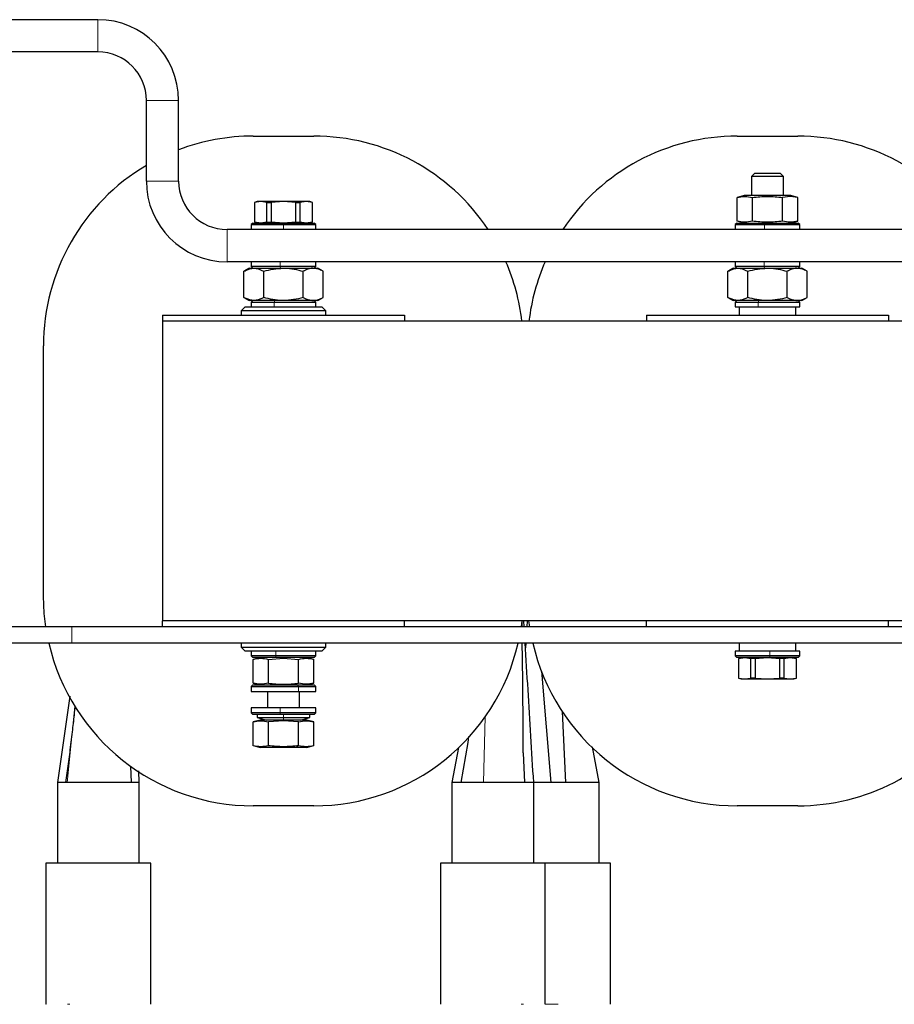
# Model space of a CAD drawing. Header units: millimetres. Extents: x 5 to 418, y 2 to 292.
# Tile 4 of 21: x 57 to 111, y 84 to 145. Entities that reach past the tile are written whole.
import ezdxf

# ---------------------------------------------------------------- set-up
doc = ezdxf.new("R2010")
doc.units = ezdxf.units.MM

msp = doc.modelspace()

# ---------------------------------------------------------------- linework, layer by layer
at = {"color": 7, "linetype": 'Continuous', "lineweight": 25}
for p, q in [((61.6928, 144.7871), (53.9428, 144.7871)), ((61.6928, 142.7871), (53.9428, 142.7871)), ((64.6928, 134.7871), (64.6928, 139.7871)), ((66.6928, 134.7871), (66.6928, 139.7871)), ((71.3178, 137.5746), (75.0678, 137.5746)), ((101.3178, 137.5746), (105.0678, 137.5746)), ((102.3845, 135.2621), (102.1928, 135.0704)), ((102.1928, 135.0704), (102.1928, 133.8871)), ((104.1928, 135.0704), (102.1928, 135.0704)), ((103.1928, 135.2621), (102.3845, 135.2621)), ((104.0011, 135.2621), (103.1928, 135.2621)), ((104.1928, 135.0704), (104.0011, 135.2621)), ((104.1928, 133.8871), (104.1928, 135.0704)), ((101.7428, 133.8871), (101.3095, 133.771)), ((101.3164, 132.3013), (101.3164, 133.7728)), ((104.4485, 133.8871), (101.7428, 133.8871)), ((102.2546, 132.3013), (102.2546, 133.7728)), ((104.6, 133.8402), (104.1309, 133.7728)), ((104.1309, 132.3013), (104.1309, 133.7728)), ((104.6428, 133.8871), (104.4485, 133.8871)), ((105.0691, 133.7728), (104.6, 133.8402)), ((105.0713, 133.7722), (104.6428, 133.8871)), ((105.0691, 132.3013), (105.0691, 133.7728)), ((71.5678, 133.5121), (71.3953, 133.4618)), ((71.3953, 133.4618), (71.3953, 132.2373)), ((71.4013, 133.4618), (71.3953, 133.4618)), ((71.7855, 133.5121), (71.4013, 133.4618)), ((71.4013, 133.4618), (71.4013, 132.2373)), ((71.7855, 133.5121), (71.5678, 133.5121)), ((72.1696, 133.4618), (71.7855, 133.5121)), ((73.1928, 133.5121), (71.7855, 133.5121)), ((72.1696, 133.4618), (72.4244, 133.4618)), ((72.1696, 132.2373), (72.1696, 133.4618)), ((73.1928, 133.5121), (72.4244, 133.4618)), ((72.4244, 133.4618), (72.4244, 132.2373)), ((73.9611, 133.4618), (73.1928, 133.5121)), ((74.6, 133.5121), (73.1928, 133.5121)), ((73.9611, 132.2373), (73.9611, 133.4618)), ((73.9611, 133.4618), (74.2159, 133.4618)), ((74.6, 133.5121), (74.2159, 133.4618)), ((74.2159, 133.4618), (74.2159, 132.2373)), ((74.9842, 133.4618), (74.6, 133.5121)), ((74.8178, 133.5121), (74.6, 133.5121)), ((74.9903, 133.4618), (74.8178, 133.5121)), ((74.9842, 132.2373), (74.9842, 133.4618)), ((74.9842, 133.4618), (74.9903, 133.4618)), ((74.9903, 132.2373), (74.9903, 133.4618)), ((136.6928, 131.7871), (69.6928, 131.7871)), ((71.2928, 132.1871), (71.1928, 132.0871)), ((71.1928, 132.0871), (71.1928, 131.7871)), ((71.1928, 132.0871), (73.1928, 132.0871)), ((71.2928, 132.1871), (73.1928, 132.1871)), ((71.3953, 132.2373), (71.5678, 132.1871)), ((71.3953, 132.2373), (71.4013, 132.2373)), ((71.7855, 132.1871), (71.4013, 132.2373)), ((72.1696, 132.2373), (71.7855, 132.1871)), ((72.1696, 132.2373), (72.4244, 132.2373)), ((73.1928, 132.1871), (72.4244, 132.2373)), ((73.9611, 132.2373), (73.1928, 132.1871)), ((73.1928, 132.1871), (75.0928, 132.1871)), ((73.1928, 132.0871), (75.1928, 132.0871)), ((73.9611, 132.2373), (74.2159, 132.2373)), ((74.6, 132.1871), (74.2159, 132.2373)), ((74.9842, 132.2373), (74.6, 132.1871)), ((74.8178, 132.1871), (74.9903, 132.2373)), ((74.9842, 132.2373), (74.9903, 132.2373)), ((75.1928, 132.0871), (75.0928, 132.1871)), ((75.1928, 131.7871), (75.1928, 132.0871)), ((101.2928, 132.1871), (101.1928, 132.0871)), ((101.1928, 132.0871), (101.1928, 131.7871)), ((101.1928, 132.0871), (103.0124, 132.0871)), ((101.2928, 132.1871), (103.0214, 132.1871)), ((101.7428, 132.1871), (101.3164, 132.3013)), ((103.0124, 132.0871), (105.1928, 132.0871)), ((103.0214, 132.1871), (105.0928, 132.1871)), ((104.6428, 132.1871), (105.0691, 132.3013)), ((105.1928, 132.0871), (105.0928, 132.1871)), ((105.1928, 131.7871), (105.1928, 132.0871)), ((136.6928, 129.7871), (69.6928, 129.7871)), ((71.0678, 129.3871), (70.739, 129.1973)), ((71.0678, 129.3871), (71.3525, 129.3871)), ((71.1928, 129.7871), (71.1928, 129.4871)), ((71.1928, 129.4871), (71.2928, 129.3871)), ((72.9886, 129.4871), (71.1928, 129.4871)), ((71.3525, 129.3871), (73.1928, 129.3871)), ((75.1928, 129.4871), (72.9886, 129.4871)), ((73.1928, 129.3871), (75.0331, 129.3871)), ((75.0331, 129.3871), (75.3178, 129.3871)), ((75.0928, 129.3871), (75.1928, 129.4871)), ((75.1928, 129.4871), (75.1928, 129.7871)), ((75.6465, 129.1973), (75.3178, 129.3871)), ((101.0678, 129.3871), (100.739, 129.1973)), ((101.0678, 129.3871), (101.3525, 129.3871)), ((101.1928, 129.7871), (101.1928, 129.4871)), ((101.1928, 129.4871), (101.2928, 129.3871)), ((102.9886, 129.4871), (101.1928, 129.4871)), ((101.3525, 129.3871), (103.1928, 129.3871)), ((105.1928, 129.4871), (102.9886, 129.4871)), ((103.1928, 129.3871), (105.0331, 129.3871)), ((105.0331, 129.3871), (105.3178, 129.3871)), ((105.0928, 129.3871), (105.1928, 129.4871)), ((105.1928, 129.4871), (105.1928, 129.7871)), ((105.6465, 129.1973), (105.3178, 129.3871)), ((70.739, 127.5769), (70.739, 129.1973)), ((71.9659, 127.5769), (71.9659, 129.1973)), ((74.4196, 127.5769), (74.4196, 129.1973)), ((75.6465, 127.5769), (75.6465, 129.1973)), ((100.739, 127.5769), (100.739, 129.1973)), ((101.9659, 127.5769), (101.9659, 129.1973)), ((104.4196, 127.5769), (104.4196, 129.1973)), ((105.6465, 127.5769), (105.6465, 129.1973)), ((70.739, 127.5769), (71.0678, 127.3871)), ((75.3178, 127.3871), (75.6465, 127.5769)), ((100.739, 127.5769), (101.0678, 127.3871)), ((105.3178, 127.3871), (105.6465, 127.5769)), ((70.8178, 126.9871), (70.5678, 126.7371)), ((70.8178, 126.9871), (75.5678, 126.9871)), ((71.3525, 127.3871), (71.0678, 127.3871)), ((71.2928, 127.3871), (71.1928, 127.2871)), ((71.1928, 127.2871), (71.1928, 126.9871)), ((71.1928, 127.2871), (72.6193, 127.2871)), ((73.1928, 127.3871), (71.3525, 127.3871)), ((72.6193, 127.2871), (75.1928, 127.2871)), ((75.0331, 127.3871), (73.1928, 127.3871)), ((75.3178, 127.3871), (75.0331, 127.3871)), ((75.1928, 127.2871), (75.0928, 127.3871)), ((75.1928, 126.9871), (75.1928, 127.2871)), ((75.8178, 126.7371), (75.5678, 126.9871)), ((101.3525, 127.3871), (101.0678, 127.3871)), ((101.2928, 127.3871), (101.1928, 127.2871)), ((101.1928, 127.2871), (101.1928, 126.9871)), ((101.1928, 127.2871), (102.6193, 127.2871)), ((101.1928, 126.9871), (102.6193, 126.9871)), ((103.1928, 127.3871), (101.3525, 127.3871)), ((101.4428, 126.9871), (101.4428, 126.4871)), ((102.6193, 127.2871), (105.1928, 127.2871)), ((102.6193, 126.9871), (105.1928, 126.9871)), ((105.0331, 127.3871), (103.1928, 127.3871)), ((104.9428, 126.4871), (104.9428, 126.9871)), ((105.3178, 127.3871), (105.0331, 127.3871)), ((105.1928, 127.2871), (105.0928, 127.3871)), ((105.1928, 126.9871), (105.1928, 127.2871)), ((65.6928, 126.4871), (65.6928, 126.1121)), ((65.6928, 126.4871), (80.6928, 126.4871)), ((70.5678, 126.7371), (70.5678, 126.4871)), ((75.8178, 126.7371), (70.5678, 126.7371)), ((75.8178, 126.4871), (75.8178, 126.7371)), ((80.6928, 126.4871), (80.6928, 126.1121)), ((95.6928, 126.4871), (95.6928, 126.1121)), ((95.6928, 126.4871), (110.6928, 126.4871)), ((110.6928, 126.4871), (110.6928, 126.1121)), ((65.6928, 126.1121), (65.6928, 107.5371)), ((140.6928, 126.1121), (65.6928, 126.1121)), ((58.3178, 109.0746), (58.3178, 124.5746)), ((65.6928, 107.1621), (65.6928, 107.5371)), ((140.6928, 107.5371), (65.6928, 107.5371)), ((80.6928, 107.1621), (80.6928, 107.5371)), ((87.9765, 107.5371), (87.9263, 107.1621)), ((88.1136, 107.1621), (88.0907, 107.5371)), ((88.2949, 107.5371), (88.272, 107.1621)), ((88.4592, 107.1621), (88.409, 107.5371)), ((95.6928, 107.1621), (95.6928, 107.5371)), ((110.6928, 107.1621), (110.6928, 107.5371)), ((60.0678, 107.1621), (53.8178, 107.1621)), ((65.6928, 107.1621), (60.0678, 107.1621)), ((80.6928, 107.1621), (65.6928, 107.1621)), ((95.6928, 107.1621), (80.6928, 107.1621)), ((110.6928, 107.1621), (95.6928, 107.1621)), ((125.6928, 107.1621), (110.6928, 107.1621)), ((60.0678, 106.1621), (53.8178, 106.1621)), ((146.3178, 106.1621), (60.0678, 106.1621)), ((70.5678, 106.1621), (70.5678, 105.9121)), ((75.8178, 105.9121), (75.8178, 106.1621)), ((88.2111, 106.1621), (88.1928, 105.8629)), ((101.4428, 106.1621), (101.4428, 105.6621)), ((104.9428, 105.6621), (104.9428, 106.1621)), ((70.5678, 105.9121), (70.8178, 105.6621)), ((70.5678, 105.9121), (75.5881, 105.9121)), ((75.3599, 105.6621), (70.8178, 105.6621)), ((71.1928, 105.6621), (71.1928, 105.3621)), ((75.1928, 105.3621), (75.1928, 105.6621)), ((75.5678, 105.6621), (75.3599, 105.6621)), ((75.5678, 105.6621), (75.8178, 105.9121)), ((75.5881, 105.9121), (75.8178, 105.9121)), ((101.1928, 105.6621), (101.1928, 105.3621)), ((103.34, 105.6621), (101.1928, 105.6621)), ((105.1928, 105.6621), (103.34, 105.6621)), ((105.1928, 105.3621), (105.1928, 105.6621)), ((71.1928, 105.3621), (71.2928, 105.2621)), ((72.7201, 105.3621), (71.1928, 105.3621)), ((72.7437, 105.2621), (71.2928, 105.2621)), ((71.7428, 105.2621), (71.3145, 105.1473)), ((71.3164, 103.6763), (71.3164, 105.1478)), ((72.2546, 105.1478), (73.1928, 105.2152)), ((72.2546, 103.6763), (72.2546, 105.1478)), ((75.1928, 105.3621), (72.7201, 105.3621)), ((75.0928, 105.2621), (72.7437, 105.2621)), ((73.1928, 105.2152), (74.1309, 105.1478)), ((74.1309, 103.6763), (74.1309, 105.1478)), ((75.071, 105.1473), (74.6428, 105.2621)), ((75.0691, 103.6763), (75.0691, 105.1478)), ((75.0928, 105.2621), (75.1928, 105.3621)), ((101.1928, 105.3621), (101.2928, 105.2621)), ((103.34, 105.3621), (101.1928, 105.3621)), ((103.3327, 105.2621), (101.2928, 105.2621)), ((101.5678, 105.2621), (101.3953, 105.2118)), ((101.3953, 105.2118), (101.3953, 103.9873)), ((101.4013, 105.2118), (101.3953, 105.2118)), ((101.4013, 105.2118), (101.7855, 105.2621)), ((101.4013, 105.2118), (101.4013, 103.9873)), ((101.7855, 105.2621), (102.1696, 105.2118)), ((102.4244, 105.2118), (102.1696, 105.2118)), ((102.1696, 103.9873), (102.1696, 105.2118)), ((102.4244, 105.2118), (103.1928, 105.2621)), ((102.4244, 105.2118), (102.4244, 103.9873)), ((103.1928, 105.2621), (103.9611, 105.2118)), ((105.0928, 105.2621), (103.3327, 105.2621)), ((105.1928, 105.3621), (103.34, 105.3621)), ((104.2159, 105.2118), (103.9611, 105.2118)), ((103.9611, 103.9873), (103.9611, 105.2118)), ((104.2159, 105.2118), (104.6, 105.2621)), ((104.2159, 105.2118), (104.2159, 103.9873)), ((104.6, 105.2621), (104.9842, 105.2118)), ((104.9903, 105.2118), (104.8178, 105.2621)), ((104.9842, 103.9873), (104.9842, 105.2118)), ((104.9903, 105.2118), (104.9842, 105.2118)), ((104.9903, 103.9873), (104.9903, 105.2118)), ((105.0928, 105.2621), (105.1928, 105.3621)), ((89.1803, 104.4181), (89.7685, 97.5246)), ((101.3953, 103.9873), (101.5678, 103.9371)), ((101.4013, 103.9873), (101.3953, 103.9873)), ((101.4013, 103.9873), (101.7855, 103.9371)), ((101.5678, 103.9371), (101.7855, 103.9371)), ((101.7855, 103.9371), (102.1696, 103.9873)), ((101.7855, 103.9371), (103.1928, 103.9371)), ((102.4244, 103.9873), (102.1696, 103.9873)), ((102.4244, 103.9873), (103.1928, 103.9371)), ((103.1928, 103.9371), (103.9611, 103.9873)), ((103.1928, 103.9371), (104.6, 103.9371)), ((104.2159, 103.9873), (103.9611, 103.9873)), ((104.2159, 103.9873), (104.6, 103.9371)), ((104.6, 103.9371), (104.9842, 103.9873)), ((104.6, 103.9371), (104.8178, 103.9371)), ((104.8178, 103.9371), (104.9903, 103.9873)), ((104.9903, 103.9873), (104.9842, 103.9873)), ((71.2928, 103.5621), (71.1928, 103.4621)), ((71.1928, 103.4621), (71.1928, 103.1621)), ((71.1928, 103.4621), (74.1183, 103.4621)), ((71.1928, 103.1621), (74.1183, 103.1621)), ((71.2928, 103.5621), (74.072, 103.5621)), ((71.3095, 103.6782), (71.7428, 103.5621)), ((72.1928, 103.1621), (72.1928, 102.1371)), ((74.072, 103.5621), (75.0928, 103.5621)), ((74.1183, 103.4621), (75.1928, 103.4621)), ((74.1183, 103.1621), (75.1928, 103.1621)), ((74.1928, 102.1371), (74.1928, 103.1621)), ((74.6428, 103.5621), (75.076, 103.6782)), ((75.1928, 103.4621), (75.0928, 103.5621)), ((75.1928, 103.1621), (75.1928, 103.4621)), ((59.9439, 102.8695), (59.1828, 97.5246)), ((71.1928, 102.1371), (71.1928, 101.8371)), ((72.9886, 102.1371), (71.1928, 102.1371)), ((75.1928, 102.1371), (72.9886, 102.1371)), ((75.1928, 101.8371), (75.1928, 102.1371)), ((90.459, 101.927), (90.672, 97.5246)), ((71.1928, 101.8371), (71.2928, 101.7371)), ((72.9886, 101.8371), (71.1928, 101.8371)), ((72.9988, 101.7371), (71.2928, 101.7371)), ((71.7428, 101.3871), (71.3145, 101.2723)), ((71.5678, 101.7371), (71.5678, 101.5371)), ((71.5678, 101.5371), (72.1428, 101.3871)), ((71.5678, 101.5371), (73.1928, 101.5371)), ((73.1928, 101.3871), (71.7428, 101.3871)), ((73.1928, 101.3402), (72.2546, 101.2728)), ((75.1928, 101.8371), (72.9886, 101.8371)), ((75.0928, 101.7371), (72.9988, 101.7371)), ((73.1928, 101.5371), (74.8178, 101.5371)), ((74.6428, 101.3871), (73.1928, 101.3871)), ((74.1309, 101.2728), (73.1928, 101.3402)), ((74.2428, 101.3871), (74.8178, 101.5371)), ((75.071, 101.2723), (74.6428, 101.3871)), ((74.8178, 101.5371), (74.8178, 101.7371)), ((75.0928, 101.7371), (75.1928, 101.8371)), ((71.3164, 99.8013), (71.3164, 101.2728)), ((72.2546, 99.8013), (72.2546, 101.2728)), ((74.1309, 99.8013), (74.1309, 101.2728)), ((75.0691, 99.8013), (75.0691, 101.2728)), ((84.6609, 100.3662), (84.6209, 99.9973)), ((71.3095, 99.8032), (71.7428, 99.6871)), ((73.1928, 99.6871), (71.7428, 99.6871)), ((73.9178, 99.6871), (73.1928, 99.6871)), ((74.6428, 99.6871), (73.9178, 99.6871)), ((74.6428, 99.6871), (75.076, 99.8032)), ((84.0403, 99.6846), (83.6278, 97.5246)), ((84.6209, 99.9973), (84.1895, 97.5246)), ((92.7577, 97.5246), (92.3365, 99.7298)), ((59.9406, 99.3887), (59.6918, 97.5246)), ((88.0576, 99.3653), (88.141, 97.5246)), ((63.7067, 98.5355), (63.7487, 97.5246)), ((64.2577, 97.5246), (64.2221, 98.2339)), ((59.1828, 97.5246), (59.1828, 92.5246)), ((59.6918, 97.5246), (59.1828, 97.5246)), ((59.7784, 97.5246), (59.6918, 97.5246)), ((63.7487, 97.5246), (59.7784, 97.5246)), ((64.2578, 97.5246), (63.7487, 97.5246)), ((64.2578, 92.5246), (64.2578, 97.5246)), ((83.6278, 97.5246), (83.6278, 92.5246)), ((84.1895, 97.5246), (83.6278, 97.5246)), ((85.5835, 97.5246), (84.1895, 97.5246)), ((88.141, 97.5246), (85.5835, 97.5246)), ((88.7028, 97.5246), (88.141, 97.5246)), ((89.7685, 97.5246), (88.6802, 97.5246)), ((88.7028, 92.5246), (88.7028, 97.5246)), ((90.672, 97.5246), (89.7685, 97.5246)), ((92.7578, 97.5246), (90.672, 97.5246)), ((92.7578, 92.5246), (92.7578, 97.5246)), ((75.0678, 96.0746), (71.3178, 96.0746)), ((105.0678, 96.0746), (101.3178, 96.0746)), ((58.4703, 92.5246), (58.4703, 83.7746)), ((61.7203, 92.5246), (58.4703, 92.5246)), ((64.9703, 92.5246), (61.7203, 92.5246)), ((64.9703, 83.7746), (64.9703, 92.5246)), ((82.9153, 92.5246), (82.9153, 83.7746)), ((89.4153, 92.5246), (82.9153, 92.5246)), ((89.4153, 83.7746), (89.4153, 92.5246)), ((90.2203, 92.5246), (89.4153, 92.5246)), ((93.4703, 92.5246), (90.2203, 92.5246)), ((93.4703, 83.7746), (93.4703, 92.5246))]:
    msp.add_line(p, q, dxfattribs=at)
at = {"color": 7, "linetype": 'Continuous', "lineweight": 18}
for p, q in [((61.6928, 142.7871), (61.6928, 144.7871)), ((66.6928, 139.7871), (64.6928, 139.7871)), ((64.6928, 134.7871), (66.6928, 134.7871)), ((104.4485, 133.8871), (104.6, 133.8402)), ((69.6928, 131.7871), (69.6928, 129.7871)), ((73.1928, 132.1871), (73.1928, 132.0871)), ((73.1928, 131.7871), (73.1928, 132.0871)), ((103.0214, 132.1871), (103.0124, 132.0871)), ((103.0124, 131.7871), (103.0124, 132.0871)), ((72.9886, 129.7871), (72.9886, 129.4871)), ((72.9988, 129.3871), (72.9886, 129.4871)), ((102.9886, 129.7871), (102.9886, 129.4871)), ((102.9988, 129.3871), (102.9886, 129.4871)), ((72.6479, 127.3871), (72.6193, 127.2871)), ((72.6193, 126.9871), (72.6193, 127.2871)), ((102.6479, 127.3871), (102.6193, 127.2871)), ((102.6193, 126.9871), (102.6193, 127.2871)), ((60.0678, 106.1621), (60.0678, 107.1621)), ((72.7201, 105.6621), (72.7201, 105.3621)), ((103.34, 105.6621), (103.34, 105.3621)), ((72.7437, 105.2621), (72.7201, 105.3621)), ((73.1928, 105.2621), (73.1928, 105.2152)), ((103.3327, 105.2621), (103.34, 105.3621)), ((73.9178, 103.5621), (74.1309, 103.6763)), ((74.072, 103.5621), (74.1183, 103.4621)), ((74.1183, 103.1621), (74.1183, 103.4621)), ((59.7784, 97.5246), (60.2671, 102.2275)), ((72.9886, 102.1371), (72.9886, 101.8371)), ((72.9988, 101.7371), (72.9886, 101.8371)), ((73.1928, 101.5371), (73.1928, 101.7371)), ((73.1928, 101.3871), (73.1928, 101.5371)), ((73.1928, 101.3871), (73.1928, 101.3402)), ((85.5835, 97.5246), (85.6919, 101.5828)), ((73.9178, 99.6871), (74.1309, 99.8013)), ((58.4703, 83.7746), (58.4767, 83.7746)), ((59.81, 83.7746), (59.9538, 83.7746)), ((64.9638, 83.7746), (64.9703, 83.7746)), ((82.9153, 83.7746), (82.9217, 83.7746)), ((87.9317, 83.7746), (88.0756, 83.7746)), ((89.4088, 83.7746), (89.4153, 83.7746)), ((89.4153, 83.7746), (90.2203, 83.7746)), ((93.4638, 83.7746), (93.4703, 83.7746))]:
    msp.add_line(p, q, dxfattribs=at)
at = {"color": 7, "linetype": 'Continuous', "lineweight": 25, "flags": 128}
msp.add_lwpolyline([(58.4592, 107.1621), (58.3622, 108.001), (58.3178, 109.0746)], dxfattribs=at)
at = {"color": 7, "linetype": 'Continuous', "lineweight": 25}
for centre, radius, start, end in [((61.6928, 139.7871), 5, 0, 90), ((61.6928, 139.7871), 3, 0, 90), ((71.3178, 124.5746), 13, 90, 110.840596), ((75.0678, 124.5746), 13, 33.69747, 90), ((101.3178, 124.5746), 13, 90, 146.30253), ((105.0678, 124.5746), 13, 33.69747, 90), ((71.3178, 124.5746), 13, 120.638214, 180), ((69.6928, 134.7871), 5, 180, 270), ((69.6928, 134.7871), 3, 180, 270), ((75.0678, 124.5746), 13, 6.792225, 23.638303), ((101.3178, 124.5746), 13, 156.361697, 173.207775), ((71.3178, 109.0746), 13, 192.946343, 270), ((75.0678, 109.0746), 13, 270, 347.053657), ((101.3178, 109.0746), 13, 192.946343, 270), ((105.0678, 109.0746), 13, 270, 324.720685)]:
    msp.add_arc(centre, radius, start, end, dxfattribs=at)
for points, knots in [([(101.3164, 133.7728), (101.4727, 133.8065), (101.7855, 133.8738), (102.0982, 133.8065), (102.2546, 133.7728)], [0, 0, 0, 0, 0.4999949, 1, 1, 1, 1]), ([(102.2546, 133.7728), (102.5673, 133.8065), (103.1928, 133.8738), (103.8182, 133.8065), (104.1309, 133.7728)], [0, 0, 0, 0, 0.4999949, 1, 1, 1, 1]), ([(102.2546, 132.3013), (102.0982, 132.2676), (101.7855, 132.2003), (101.4727, 132.2676), (101.3164, 132.3013)], [0, 0, 0, 0, 0.4999949, 1, 1, 1, 1]), ([(104.1309, 132.3013), (103.8182, 132.2676), (103.1928, 132.2003), (102.5673, 132.2676), (102.2546, 132.3013)], [0, 0, 0, 0, 0.4999949, 1, 1, 1, 1]), ([(105.0691, 132.3013), (104.9125, 132.2676), (104.5998, 132.2003), (104.287, 132.2677), (104.1309, 132.3013)], [0, 0, 0, 0, 0.5008729, 1, 1, 1, 1]), ([(70.739, 129.1973), (70.7849, 129.2229), (70.9847, 129.3346), (71.1925, 129.3642), (71.3525, 129.3871)], [0, 0, 0, 0, 0.2297082, 1, 1, 1, 1]), ([(71.3525, 129.3871), (71.4036, 129.3847), (71.6112, 129.3751), (71.8135, 129.2737), (71.9659, 129.1973)], [0, 0, 0, 0, 0.2465794, 1, 1, 1, 1]), ([(71.9659, 129.1973), (72.1651, 129.2503), (72.5673, 129.3574), (72.983, 129.3771), (73.1928, 129.3871)], [0, 0, 0, 0, 0.495458, 1, 1, 1, 1]), ([(73.1928, 129.3871), (73.2218, 129.3868), (73.4421, 129.3851), (73.8573, 129.3437), (74.231, 129.2464), (74.4196, 129.1973)], [0, 0, 0, 0, 0.070088, 0.5307834, 1, 1, 1, 1]), ([(75.0331, 129.3871), (75.0185, 129.3868), (74.9084, 129.3851), (74.7008, 129.3437), (74.5139, 129.2464), (74.4196, 129.1973)], [0, 0, 0, 0, 0.070088, 0.5307834, 1, 1, 1, 1]), ([(75.6465, 129.1973), (75.5469, 129.2503), (75.3458, 129.3574), (75.1379, 129.3771), (75.0331, 129.3871)], [0, 0, 0, 0, 0.495458, 1, 1, 1, 1]), ([(100.739, 129.1973), (100.7849, 129.2229), (100.9847, 129.3346), (101.1925, 129.3642), (101.3525, 129.3871)], [0, 0, 0, 0, 0.2297082, 1, 1, 1, 1]), ([(101.3525, 129.3871), (101.4036, 129.3847), (101.6112, 129.3751), (101.8135, 129.2737), (101.9659, 129.1973)], [0, 0, 0, 0, 0.2465794, 1, 1, 1, 1]), ([(101.9659, 129.1973), (102.1651, 129.2503), (102.5673, 129.3574), (102.983, 129.3771), (103.1928, 129.3871)], [0, 0, 0, 0, 0.495458, 1, 1, 1, 1]), ([(103.1928, 129.3871), (103.2218, 129.3868), (103.4421, 129.3851), (103.8573, 129.3437), (104.231, 129.2464), (104.4196, 129.1973)], [0, 0, 0, 0, 0.070088, 0.5307834, 1, 1, 1, 1]), ([(105.0331, 129.3871), (105.0185, 129.3868), (104.9084, 129.3851), (104.7008, 129.3437), (104.5139, 129.2464), (104.4196, 129.1973)], [0, 0, 0, 0, 0.070088, 0.5307834, 1, 1, 1, 1]), ([(105.6465, 129.1973), (105.5469, 129.2503), (105.3458, 129.3574), (105.1379, 129.3771), (105.0331, 129.3871)], [0, 0, 0, 0, 0.495458, 1, 1, 1, 1]), ([(71.3525, 127.3871), (71.1925, 127.4099), (70.9847, 127.4395), (70.7849, 127.5512), (70.739, 127.5769)], [0, 0, 0, 0, 0.7702918, 1, 1, 1, 1]), ([(71.9659, 127.5769), (71.8135, 127.5005), (71.6112, 127.399), (71.4036, 127.3894), (71.3525, 127.3871)], [0, 0, 0, 0, 0.7534206, 1, 1, 1, 1]), ([(73.1928, 127.3871), (73.1637, 127.3873), (72.9435, 127.389), (72.5282, 127.4305), (72.1545, 127.5278), (71.9659, 127.5769)], [0, 0, 0, 0, 0.070088, 0.5307834, 1, 1, 1, 1]), ([(74.4196, 127.5769), (74.2204, 127.5238), (73.8182, 127.4167), (73.4025, 127.397), (73.1928, 127.3871)], [0, 0, 0, 0, 0.495458, 1, 1, 1, 1]), ([(74.4196, 127.5769), (74.5192, 127.5238), (74.7203, 127.4167), (74.9282, 127.397), (75.0331, 127.3871)], [0, 0, 0, 0, 0.495458, 1, 1, 1, 1]), ([(75.0331, 127.3871), (75.0476, 127.3873), (75.1577, 127.389), (75.3653, 127.4305), (75.5522, 127.5278), (75.6465, 127.5769)], [0, 0, 0, 0, 0.070088, 0.5307834, 1, 1, 1, 1]), ([(101.3525, 127.3871), (101.1925, 127.4099), (100.9847, 127.4395), (100.7849, 127.5512), (100.739, 127.5769)], [0, 0, 0, 0, 0.7702918, 1, 1, 1, 1]), ([(101.9659, 127.5769), (101.8135, 127.5005), (101.6112, 127.399), (101.4036, 127.3894), (101.3525, 127.3871)], [0, 0, 0, 0, 0.7534206, 1, 1, 1, 1]), ([(103.1928, 127.3871), (103.1637, 127.3873), (102.9435, 127.389), (102.5282, 127.4305), (102.1545, 127.5278), (101.9659, 127.5769)], [0, 0, 0, 0, 0.070088, 0.5307834, 1, 1, 1, 1]), ([(104.4196, 127.5769), (104.2204, 127.5238), (103.8182, 127.4167), (103.4025, 127.397), (103.1928, 127.3871)], [0, 0, 0, 0, 0.495458, 1, 1, 1, 1]), ([(104.4196, 127.5769), (104.5192, 127.5238), (104.7203, 127.4167), (104.9282, 127.397), (105.0331, 127.3871)], [0, 0, 0, 0, 0.495458, 1, 1, 1, 1]), ([(105.0331, 127.3871), (105.0476, 127.3873), (105.1577, 127.389), (105.3653, 127.4305), (105.5522, 127.5278), (105.6465, 127.5769)], [0, 0, 0, 0, 0.070088, 0.5307834, 1, 1, 1, 1]), ([(87.9811, 107.1621), (87.9809, 107.1938), (87.9799, 107.3177), (87.9778, 107.4435), (87.9762, 107.5371)], [0, 0, 0, 0, 0.25573894, 1, 1, 1, 1]), ([(88.0576, 99.3653), (88.0581, 99.8079), (88.0591, 100.6548), (88.0426, 101.873), (88.0317, 103.0208), (88.0217, 104.0275), (88.0122, 104.9486), (87.9992, 105.6266), (87.9939, 106.0409), (87.9924, 106.1621)], [0, 0, 0, 0, 0.1943055, 0.3718166, 0.540703, 0.7027507, 0.8185477, 0.9469398, 1, 1, 1, 1]), ([(88.7027, 97.5246), (88.5854, 99.4393), (88.409, 102.3181), (88.2334, 105.1977), (88.1746, 106.1621)], [0, 0, 0, 0, 0.6651058, 1, 1, 1, 1]), ([(71.3164, 105.1478), (71.4727, 105.1815), (71.7855, 105.2488), (72.0982, 105.1815), (72.2546, 105.1478)], [0, 0, 0, 0, 0.4999949, 1, 1, 1, 1]), ([(74.1309, 105.1478), (74.2873, 105.1815), (74.6, 105.2488), (74.9128, 105.1815), (75.0691, 105.1478)], [0, 0, 0, 0, 0.4999949, 1, 1, 1, 1]), ([(72.2546, 103.6763), (72.0982, 103.6426), (71.7855, 103.5753), (71.4727, 103.6426), (71.3164, 103.6763)], [0, 0, 0, 0, 0.4999949, 1, 1, 1, 1]), ([(72.2546, 103.6763), (72.5678, 103.6426), (73.1933, 103.5753), (73.8188, 103.6427), (74.1309, 103.6763)], [0, 0, 0, 0, 0.5008729, 1, 1, 1, 1]), ([(75.0691, 103.6763), (74.9128, 103.6426), (74.6, 103.5753), (74.2873, 103.6426), (74.1309, 103.6763)], [0, 0, 0, 0, 0.4999949, 1, 1, 1, 1]), ([(60.2703, 102.2776), (60.2502, 102.0864), (60.1934, 101.5456), (60.0911, 100.5816), (59.9938, 99.8108), (59.9406, 99.3887)], [0, 0, 0, 0, 0.1983117, 0.5609566, 1, 1, 1, 1]), ([(71.3164, 101.2728), (71.4727, 101.3065), (71.7855, 101.3738), (72.0982, 101.3065), (72.2546, 101.2728)], [0, 0, 0, 0, 0.4999949, 1, 1, 1, 1]), ([(74.1309, 101.2728), (74.2873, 101.3065), (74.6, 101.3738), (74.9128, 101.3065), (75.0691, 101.2728)], [0, 0, 0, 0, 0.4999949, 1, 1, 1, 1]), ([(72.2546, 99.8013), (72.0982, 99.7676), (71.7855, 99.7003), (71.4727, 99.7676), (71.3164, 99.8013)], [0, 0, 0, 0, 0.4999949, 1, 1, 1, 1]), ([(74.1309, 99.8013), (73.8177, 99.7676), (73.1922, 99.7003), (72.5667, 99.7677), (72.2546, 99.8013)], [0, 0, 0, 0, 0.5008729, 1, 1, 1, 1]), ([(75.0691, 99.8013), (74.9128, 99.7676), (74.6, 99.7003), (74.2873, 99.7676), (74.1309, 99.8013)], [0, 0, 0, 0, 0.4999949, 1, 1, 1, 1])]:
    msp.add_open_spline(points, degree=3, knots=knots, dxfattribs=at)

doc.saveas('drawing.dxf')
